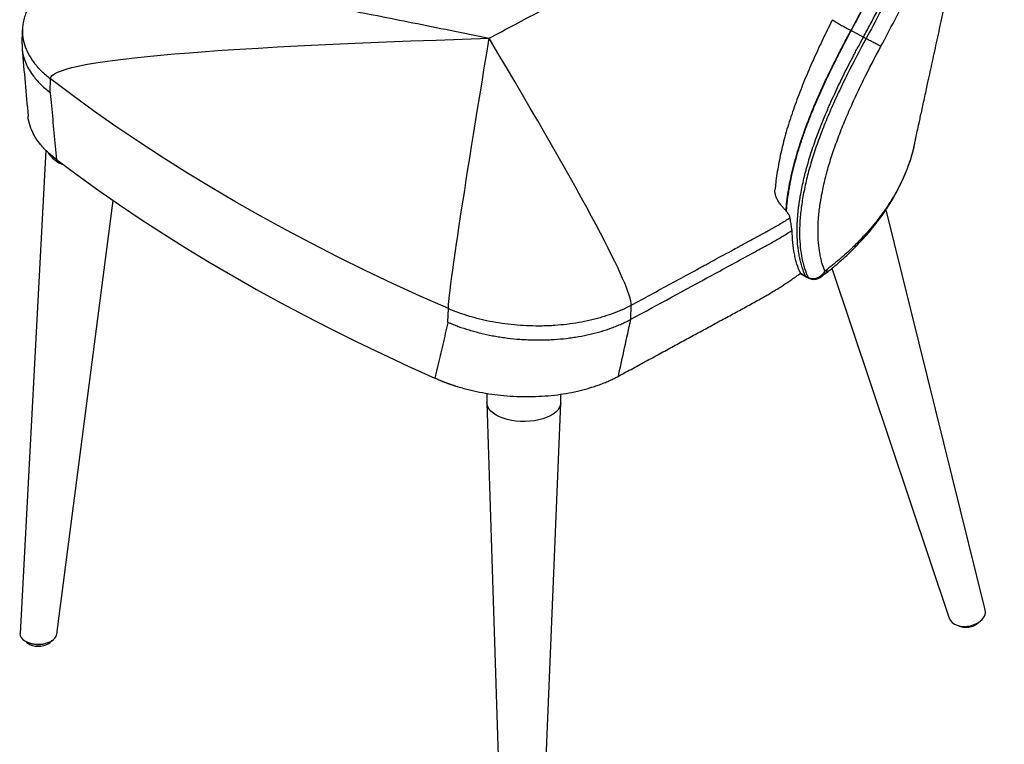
# Model space of a CAD drawing. Header units: millimetres. Extents: x 77 to 196, y 92 to 180.
# Tile 18 of 21: x 166 to 196, y 136 to 158. Entities that reach past the tile are written whole.
import ezdxf

# ---------------------------------------------------------------- set-up
doc = ezdxf.new("R2010")
doc.units = ezdxf.units.MM

msp = doc.modelspace()

# ---------------------------------------------------------------- linework, layer by layer
at = {"color": 7, "linetype": 'Continuous', "lineweight": 25}
for p, q in [((165.837, 158.115), (165.824, 157.689)), ((165.842, 158.159), (165.837, 158.115)), ((165.845, 158.156), (165.845, 158.115)), ((191.289, 158.093), (191.281, 158.097)), ((191.661, 157.891), (191.743, 157.846)), ((166.687, 156.196), (166.7, 156.611)), ((193.227, 154.611), (193.213, 154.541)), ((166.56, 154.42), (165.766, 139.591)), ((166.899, 139.568), (168.631, 152.873)), ((195.4, 140.311), (192.354, 152.594)), ((189.725, 150.64), (189.902, 150.535)), ((190.693, 150.795), (194.297, 140.055)), ((184.519, 149.229), (184.532, 149.662)), ((178.905, 149.143), (178.917, 149.558)), ((180.1, 146.961), (180.099, 146.68)), ((182.367, 146.67), (182.368, 146.931)), ((180.099, 146.669), (180.597, 131.017)), ((181.728, 131.019), (182.366, 146.659))]:
    msp.add_line(p, q, dxfattribs=at)
at = {"color": 8, "linetype": 'Continuous', "lineweight": 25}
msp.add_line((189.901, 150.535), (189.886, 150.554), dxfattribs=at)
at = {"color": 7, "linetype": 'Continuous', "lineweight": 25, "flags": 128}
for points in [[(191.289, 158.093), (191.475, 157.992), (191.661, 157.891)], [(178.917, 149.558), (178.054, 149.94), (177.202, 150.331), (176.363, 150.73), (175.537, 151.137), (174.723, 151.552), (173.923, 151.976), (173.136, 152.406), (172.363, 152.845), (171.603, 153.291), (170.858, 153.745), (170.128, 154.205), (169.412, 154.673), (168.711, 155.147), (168.025, 155.629), (167.355, 156.117), (166.7, 156.611)], [(166.89, 154.13), (167.518, 153.663), (168.16, 153.201), (168.816, 152.745), (169.485, 152.296), (170.168, 151.853), (170.864, 151.416), (171.573, 150.985), (172.295, 150.562), (173.029, 150.145), (173.776, 149.735), (174.535, 149.332), (175.306, 148.936), (176.089, 148.547), (176.883, 148.166), (177.688, 147.792), (178.504, 147.426)], [(189.886, 150.554), (189.793, 150.609), (189.725, 150.65)], [(182.367, 146.67), (182.366, 146.657), (182.354, 146.584), (182.324, 146.512), (182.276, 146.444), (182.213, 146.378), (182.133, 146.318), (182.04, 146.263), (181.934, 146.214), (181.817, 146.173), (181.69, 146.14), (181.557, 146.115), (181.418, 146.099), (181.276, 146.092), (181.134, 146.094), (180.993, 146.106), (180.856, 146.126), (180.725, 146.155), (180.602, 146.192), (180.489, 146.237), (180.388, 146.289), (180.3, 146.347), (180.226, 146.41), (180.169, 146.477), (180.128, 146.547), (180.105, 146.62), (180.099, 146.68)]]:
    msp.add_lwpolyline(points, dxfattribs=at)
at = {"color": 7, "linetype": 'Continuous', "lineweight": 25}
for centre, radius, start, end in [((167.404, 154.845), 0.923, 212.9846, 250.6906), ((166.325, 140.007), 0.759, 250.32, 290.6114)]:
    msp.add_arc(centre, radius, start, end, dxfattribs=at)
at = {"color": 8, "linetype": 'Continuous', "lineweight": 25}
msp.add_arc((190.067, 150.613), 0.144, 222.2186, 248.7568, dxfattribs=at)
at = {"color": 7, "linetype": 'Continuous', "lineweight": 25}
for centre, major_axis, ratio, start_param, end_param in [((194.846, 140.193), (0.558, 0.103), 0.671115, 3.236315, 6.323467), ((166.333, 139.586), (0.568, 0.009), 0.57813, 3.101817, 6.199166)]:
    msp.add_ellipse(centre, major_axis=major_axis, ratio=ratio, start_param=start_param, end_param=end_param, dxfattribs=at)
for points, knots in [([(193.229, 154.611), (193.233, 154.626), (193.241, 154.666), (193.254, 154.725), (193.279, 154.839), (193.317, 155.014), (193.364, 155.226), (193.409, 155.432), (193.451, 155.627), (193.498, 155.841), (193.548, 156.068), (193.596, 156.292), (193.651, 156.545), (193.713, 156.827), (193.782, 157.146), (193.852, 157.468), (193.925, 157.806), (194.001, 158.155), (194.081, 158.523), (194.163, 158.9), (194.244, 159.27), (194.319, 159.615), (194.39, 159.938), (194.46, 160.262), (194.536, 160.608), (194.613, 160.962), (194.69, 161.318), (194.766, 161.67), (194.842, 162.015), (194.913, 162.343), (194.978, 162.643), (195.046, 162.956), (195.121, 163.3), (195.207, 163.695), (195.302, 164.127), (195.399, 164.577), (195.496, 165.02), (195.588, 165.445), (195.678, 165.857), (195.763, 166.248), (195.843, 166.613), (195.916, 166.951), (195.963, 167.167), (195.986, 167.272), (195.986, 167.272)], [0, 0, 0, 0, 0.003664, 0.009379, 0.013927, 0.030705, 0.050762, 0.064284, 0.079807, 0.096876, 0.114964, 0.133355, 0.149862, 0.174871, 0.199165, 0.225227, 0.252343, 0.279918, 0.307963, 0.338717, 0.369418, 0.396806, 0.420795, 0.44585, 0.472789, 0.501852, 0.52981, 0.557625, 0.585228, 0.611344, 0.634828, 0.655963, 0.68475, 0.716962, 0.751362, 0.787321, 0.822425, 0.856636, 0.888737, 0.920328, 0.949133, 0.974854, 0.999874, 1, 1, 1, 1]), ([(191.281, 158.097), (191.421, 158.358), (191.56, 158.62), (191.764, 159.015), (191.831, 159.147), (191.931, 159.345), (191.964, 159.412), (192.031, 159.544), (192.064, 159.611), (192.227, 159.943), (192.356, 160.21), (192.609, 160.747), (192.732, 161.017), (192.853, 161.287)], [0, 0, 0, 0, 0.25, 0.25, 0.375, 0.375, 0.4375, 0.4375, 0.5, 0.5, 0.75, 0.75, 1, 1, 1, 1]), ([(191.289, 158.093), (191.357, 158.219), (191.426, 158.348), (191.53, 158.546), (191.565, 158.612), (191.635, 158.746), (191.67, 158.813), (191.772, 159.011), (191.839, 159.143), (191.922, 159.306), (191.938, 159.338), (191.958, 159.379), (191.963, 159.388), (191.971, 159.405), (191.976, 159.414), (191.989, 159.439), (191.997, 159.456), (192.04, 159.542), (192.073, 159.61), (192.24, 159.948), (192.368, 160.213), (192.521, 160.539), (192.551, 160.603), (192.585, 160.676), (192.589, 160.685), (192.597, 160.702), (192.601, 160.711), (192.613, 160.737), (192.637, 160.789), (192.661, 160.84), (192.739, 161.012), (192.801, 161.149), (192.862, 161.284)], [0, 0, 0, 0, 0.125, 0.125, 0.1875, 0.1875, 0.25, 0.25, 0.375, 0.375, 0.40625, 0.40625, 0.414062, 0.414062, 0.421875, 0.421875, 0.4375, 0.4375, 0.5, 0.5, 0.75, 0.75, 0.8125, 0.8125, 0.820313, 0.820313, 0.828125, 0.828125, 0.84375, 0.875, 0.875, 1, 1, 1, 1]), ([(191.661, 157.891), (191.731, 158.019), (191.801, 158.15), (191.943, 158.415), (192.015, 158.552), (192.154, 158.819), (192.222, 158.952), (192.306, 159.117), (192.323, 159.15), (192.344, 159.191), (192.349, 159.2), (192.357, 159.217), (192.362, 159.226), (192.375, 159.252), (192.384, 159.269), (192.427, 159.355), (192.461, 159.423), (192.631, 159.765), (192.762, 160.034), (192.917, 160.362), (192.948, 160.428), (192.982, 160.501), (192.987, 160.51), (192.995, 160.527), (192.999, 160.536), (193.011, 160.562), (193.019, 160.58), (193.044, 160.632), (193.06, 160.667), (193.14, 160.841), (193.203, 160.978), (193.265, 161.115)], [0, 0, 0, 0, 0.125, 0.125, 0.25, 0.25, 0.375, 0.375, 0.40625, 0.40625, 0.414062, 0.414062, 0.421875, 0.421875, 0.4375, 0.4375, 0.5, 0.5, 0.75, 0.75, 0.8125, 0.8125, 0.820312, 0.820312, 0.828125, 0.828125, 0.84375, 0.84375, 0.875, 0.875, 1, 1, 1, 1]), ([(193.353, 161.076), (193.23, 160.802), (193.103, 160.529), (192.845, 159.986), (192.713, 159.715), (192.512, 159.311), (192.444, 159.177), (192.307, 158.909), (192.238, 158.775), (192.029, 158.375), (191.887, 158.11), (191.743, 157.846)], [0, 0, 0, 0, 0.25, 0.25, 0.5, 0.5, 0.625, 0.625, 0.75, 0.75, 1, 1, 1, 1]), ([(192.199, 157.611), (192.342, 157.877), (192.483, 158.145), (192.759, 158.683), (192.894, 158.953), (193.16, 159.497), (193.29, 159.769), (193.545, 160.317), (193.67, 160.592), (193.791, 160.869)], [0, 0, 0, 0, 0.25, 0.25, 0.5, 0.5, 0.75, 0.75, 1, 1, 1, 1]), ([(167.177, 159.841), (167.092, 159.794), (166.935, 159.707), (166.741, 159.574), (166.59, 159.458), (166.466, 159.35), (166.361, 159.248), (166.271, 159.15), (166.205, 159.068), (166.154, 159), (166.112, 158.939), (166.067, 158.869), (166.016, 158.779), (165.958, 158.66), (165.901, 158.508), (165.855, 158.338), (165.846, 158.217), (165.842, 158.159)], [0, 0, 0, 0, 0.107191, 0.198798, 0.275306, 0.33688, 0.405956, 0.46349, 0.511802, 0.546672, 0.580764, 0.616279, 0.665729, 0.731211, 0.812465, 0.909444, 1, 1, 1, 1]), ([(190.709, 158.425), (190.701, 158.409), (190.648, 158.301), (190.549, 158.103), (190.415, 157.826), (190.281, 157.543), (190.147, 157.25), (190.014, 156.951), (189.886, 156.65), (189.763, 156.348), (189.646, 156.046), (189.535, 155.743), (189.431, 155.439), (189.335, 155.135), (189.249, 154.836), (189.173, 154.543), (189.107, 154.257), (189.051, 153.973), (189.004, 153.692), (188.969, 153.44), (188.955, 153.285), (188.949, 153.219)], [0, 0, 0, 0, 0.008453, 0.058468, 0.107241, 0.158466, 0.212091, 0.266469, 0.321754, 0.377078, 0.433296, 0.490287, 0.547921, 0.606119, 0.665352, 0.722185, 0.77976, 0.838033, 0.896977, 0.956559, 1, 1, 1, 1]), ([(189.284, 152.556), (189.298, 152.748), (189.322, 152.948), (189.388, 153.36), (189.43, 153.573), (189.535, 154.014), (189.596, 154.238), (189.737, 154.692), (189.816, 154.924), (189.991, 155.394), (190.087, 155.633), (190.217, 155.938), (190.244, 155.999), (190.297, 156.121), (190.325, 156.182), (190.407, 156.366), (190.464, 156.488), (190.639, 156.856), (190.76, 157.103), (190.95, 157.474), (191.015, 157.598), (191.113, 157.785), (191.146, 157.847), (191.213, 157.972), (191.247, 158.035), (191.281, 158.097)], [0, 0, 0, 0, 0.125, 0.125, 0.25, 0.25, 0.375, 0.375, 0.5, 0.5, 0.625, 0.625, 0.65625, 0.65625, 0.6875, 0.6875, 0.75, 0.75, 0.875, 0.875, 0.9375, 0.9375, 0.96875, 0.96875, 1, 1, 1, 1]), ([(189.298, 152.541), (189.3, 152.564), (189.301, 152.588), (189.304, 152.618), (189.304, 152.624), (189.305, 152.636), (189.306, 152.642), (189.308, 152.661), (189.309, 152.673), (189.314, 152.734), (189.32, 152.783), (189.326, 152.838), (189.327, 152.844), (189.328, 152.856), (189.329, 152.863), (189.331, 152.882), (189.333, 152.894), (189.338, 152.932), (189.341, 152.957), (189.348, 153.007), (189.352, 153.033), (189.357, 153.07), (189.359, 153.083), (189.363, 153.109), (189.365, 153.122), (189.375, 153.186), (189.384, 153.238), (189.403, 153.342), (189.412, 153.395), (189.444, 153.554), (189.467, 153.662), (189.495, 153.781), (189.497, 153.788), (189.5, 153.802), (189.502, 153.808), (189.507, 153.829), (189.51, 153.842), (189.52, 153.883), (189.527, 153.911), (189.541, 153.967), (189.548, 153.995), (189.56, 154.037), (189.563, 154.051), (189.571, 154.079), (189.575, 154.093), (189.609, 154.219), (189.642, 154.332), (189.712, 154.56), (189.749, 154.674), (189.808, 154.848), (189.828, 154.907), (189.87, 155.024), (189.891, 155.083), (189.935, 155.201), (189.957, 155.26), (189.991, 155.349), (190.003, 155.379), (190.027, 155.44), (190.039, 155.47), (190.099, 155.621), (190.149, 155.741), (190.213, 155.893), (190.226, 155.924), (190.253, 155.985), (190.266, 156.016), (190.306, 156.108), (190.333, 156.169), (190.389, 156.292), (190.416, 156.353), (190.473, 156.476), (190.502, 156.537), (190.588, 156.722), (190.648, 156.845), (190.77, 157.093), (190.832, 157.217), (190.927, 157.404), (190.959, 157.466), (191.007, 157.559), (191.023, 157.591), (191.056, 157.654), (191.072, 157.685), (191.155, 157.842), (191.221, 157.967), (191.289, 158.093)], [0, 0, 0, 0, 0.015625, 0.015625, 0.019531, 0.019531, 0.023438, 0.023438, 0.03125, 0.03125, 0.0625, 0.0625, 0.066406, 0.066406, 0.070313, 0.070313, 0.078125, 0.078125, 0.09375, 0.09375, 0.109375, 0.109375, 0.117187, 0.117187, 0.125, 0.125, 0.15625, 0.15625, 0.1875, 0.1875, 0.25, 0.25, 0.253906, 0.253906, 0.257812, 0.257812, 0.265625, 0.265625, 0.28125, 0.28125, 0.296875, 0.296875, 0.304687, 0.304687, 0.3125, 0.3125, 0.375, 0.375, 0.4375, 0.4375, 0.46875, 0.46875, 0.5, 0.5, 0.53125, 0.53125, 0.546875, 0.546875, 0.5625, 0.5625, 0.625, 0.625, 0.640625, 0.640625, 0.65625, 0.65625, 0.6875, 0.6875, 0.71875, 0.71875, 0.75, 0.75, 0.8125, 0.8125, 0.875, 0.875, 0.90625, 0.90625, 0.921875, 0.921875, 0.9375, 0.9375, 1, 1, 1, 1]), ([(189.886, 150.554), (189.857, 150.616), (189.83, 150.681), (189.804, 150.754), (189.802, 150.76), (189.798, 150.773), (189.796, 150.779), (189.789, 150.797), (189.785, 150.81), (189.773, 150.847), (189.765, 150.872), (189.743, 150.949), (189.73, 151.001), (189.716, 151.06), (189.714, 151.068), (189.711, 151.081), (189.709, 151.088), (189.705, 151.109), (189.702, 151.123), (189.693, 151.166), (189.688, 151.194), (189.673, 151.28), (189.664, 151.338), (189.657, 151.4), (189.656, 151.404), (189.655, 151.412), (189.655, 151.416), (189.653, 151.427), (189.652, 151.435), (189.65, 151.458), (189.648, 151.474), (189.643, 151.521), (189.64, 151.552), (189.633, 151.647), (189.63, 151.711), (189.627, 151.782), (189.627, 151.791), (189.626, 151.808), (189.626, 151.816), (189.626, 151.841), (189.625, 151.858), (189.625, 151.908), (189.624, 151.941), (189.625, 151.991), (189.625, 152.009), (189.626, 152.043), (189.626, 152.06), (189.627, 152.112), (189.629, 152.146), (189.631, 152.19), (189.631, 152.199), (189.632, 152.216), (189.632, 152.225), (189.634, 152.252), (189.635, 152.27), (189.638, 152.323), (189.641, 152.358), (189.645, 152.403), (189.645, 152.412), (189.647, 152.431), (189.648, 152.44), (189.65, 152.467), (189.652, 152.485), (189.657, 152.54), (189.661, 152.577), (189.668, 152.632), (189.67, 152.651), (189.675, 152.689), (189.677, 152.707), (189.685, 152.764), (189.69, 152.802), (189.698, 152.858), (189.701, 152.878), (189.708, 152.917), (189.711, 152.936), (189.72, 152.994), (189.727, 153.033), (189.748, 153.15), (189.763, 153.229), (189.797, 153.39), (189.815, 153.472), (189.838, 153.567), (189.84, 153.577), (189.845, 153.597), (189.848, 153.608), (189.855, 153.638), (189.86, 153.659), (189.876, 153.721), (189.887, 153.763), (189.904, 153.827), (189.91, 153.847), (189.921, 153.889), (189.927, 153.91), (189.945, 153.973), (189.957, 154.016), (190.019, 154.228), (190.074, 154.399), (190.164, 154.661), (190.195, 154.749), (190.26, 154.925), (190.294, 155.014), (190.338, 155.126), (190.347, 155.149), (190.365, 155.194), (190.374, 155.217), (190.401, 155.285), (190.419, 155.33), (190.475, 155.466), (190.514, 155.557), (190.573, 155.695), (190.593, 155.741), (190.633, 155.833), (190.654, 155.879), (190.716, 156.018), (190.758, 156.11), (190.888, 156.388), (190.977, 156.574), (191.163, 156.948), (191.259, 157.135), (191.382, 157.37), (191.407, 157.418), (191.457, 157.512), (191.482, 157.56), (191.558, 157.702), (191.609, 157.797), (191.661, 157.891)], [0.0177991, 0.0177991, 0.0177991, 0.0177991, 0.0625, 0.0625, 0.0664062, 0.0664062, 0.0703125, 0.0703125, 0.078125, 0.078125, 0.09375, 0.09375, 0.125, 0.125, 0.1289062, 0.1289062, 0.1328125, 0.1328125, 0.140625, 0.140625, 0.15625, 0.15625, 0.1875, 0.1875, 0.1894531, 0.1894531, 0.1914062, 0.1914062, 0.1953125, 0.1953125, 0.203125, 0.203125, 0.21875, 0.21875, 0.25, 0.25, 0.2539062, 0.2539062, 0.2578125, 0.2578125, 0.265625, 0.265625, 0.28125, 0.28125, 0.2890625, 0.2890625, 0.296875, 0.296875, 0.3125, 0.3125, 0.3164062, 0.3164062, 0.3203125, 0.3203125, 0.328125, 0.328125, 0.34375, 0.34375, 0.3476562, 0.3476562, 0.3515625, 0.3515625, 0.359375, 0.359375, 0.375, 0.375, 0.3828125, 0.3828125, 0.390625, 0.390625, 0.40625, 0.40625, 0.4140625, 0.4140625, 0.421875, 0.421875, 0.4375, 0.4375, 0.46875, 0.46875, 0.5, 0.5, 0.5039062, 0.5039062, 0.5078125, 0.5078125, 0.515625, 0.515625, 0.53125, 0.53125, 0.5390625, 0.5390625, 0.546875, 0.546875, 0.5625, 0.5625, 0.625, 0.625, 0.65625, 0.65625, 0.6875, 0.6875, 0.6953125, 0.6953125, 0.703125, 0.703125, 0.71875, 0.71875, 0.75, 0.75, 0.765625, 0.765625, 0.78125, 0.78125, 0.8125, 0.8125, 0.875, 0.875, 0.9375, 0.9375, 0.953125, 0.953125, 0.96875, 0.96875, 1, 1, 1, 1]), ([(191.743, 157.846), (191.542, 157.477), (191.348, 157.111), (191.12, 156.653), (191.075, 156.562), (190.986, 156.379), (190.942, 156.287), (190.813, 156.014), (190.732, 155.833), (190.576, 155.476), (190.502, 155.299), (190.363, 154.948), (190.298, 154.774), (190.206, 154.515), (190.177, 154.428), (190.121, 154.257), (190.094, 154.172), (190.017, 153.919), (189.971, 153.754), (189.911, 153.509), (189.892, 153.428), (189.856, 153.268), (189.84, 153.189), (189.795, 152.954), (189.771, 152.802), (189.742, 152.578), (189.734, 152.505), (189.72, 152.36), (189.714, 152.289), (189.701, 152.08), (189.698, 151.945), (189.705, 151.557), (189.73, 151.318), (189.785, 151.045), (189.797, 150.992), (189.824, 150.888), (189.839, 150.838), (189.886, 150.692), (189.921, 150.601), (189.961, 150.516)], [0, 0, 0, 0, 0.125, 0.125, 0.15625, 0.15625, 0.1875, 0.1875, 0.25, 0.25, 0.3125, 0.3125, 0.375, 0.375, 0.40625, 0.40625, 0.4375, 0.4375, 0.5, 0.5, 0.53125, 0.53125, 0.5625, 0.5625, 0.625, 0.625, 0.65625, 0.65625, 0.6875, 0.6875, 0.75, 0.75, 0.875, 0.875, 0.90625, 0.90625, 0.9375, 0.9375, 1, 1, 1, 1]), ([(192.199, 157.611), (192.183, 157.618), (192.158, 157.63), (192.094, 157.661), (192.056, 157.68), (191.971, 157.724), (191.925, 157.748), (191.833, 157.797), (191.786, 157.822), (191.743, 157.846)], [0, 0, 0, 0, 0.25, 0.25, 0.5, 0.5, 0.75, 0.75, 1, 1, 1, 1]), ([(165.832, 157.689), (165.829, 157.632), (165.823, 157.509), (165.861, 157.319), (165.925, 157.119), (166.022, 156.92), (166.168, 156.696), (166.34, 156.497), (166.526, 156.32), (166.631, 156.236), (166.686, 156.197), (166.687, 156.196)], [0, 0, 0, 0, 0.1074, 0.23399, 0.36058, 0.490859, 0.621137, 0.807833, 0.902662, 0.997475, 1, 1, 1, 1]), ([(165.829, 157.532), (165.86, 157.185), (165.921, 156.496), (165.984, 155.809), (166.015, 155.468)], [0, 0, 0, 0, 0.504456, 1, 1, 1, 1]), ([(190.48, 150.711), (190.446, 150.79), (190.415, 150.876), (190.375, 151.014), (190.363, 151.061), (190.34, 151.159), (190.33, 151.209), (190.285, 151.465), (190.266, 151.689), (190.267, 152.055), (190.271, 152.182), (190.286, 152.379), (190.292, 152.446), (190.307, 152.582), (190.316, 152.652), (190.346, 152.862), (190.37, 153.006), (190.415, 153.227), (190.431, 153.302), (190.465, 153.453), (190.484, 153.529), (190.542, 153.76), (190.587, 153.916), (190.66, 154.154), (190.685, 154.234), (190.739, 154.396), (190.767, 154.477), (190.853, 154.721), (190.915, 154.885), (191.046, 155.216), (191.115, 155.382), (191.261, 155.719), (191.337, 155.889), (191.457, 156.146), (191.498, 156.232), (191.581, 156.405), (191.622, 156.491), (191.835, 156.921), (192.014, 157.265), (192.199, 157.611)], [0, 0, 0, 0, 0.0625, 0.0625, 0.09375, 0.09375, 0.125, 0.125, 0.25, 0.25, 0.3125, 0.3125, 0.34375, 0.34375, 0.375, 0.375, 0.4375, 0.4375, 0.46875, 0.46875, 0.5, 0.5, 0.5625, 0.5625, 0.59375, 0.59375, 0.625, 0.625, 0.6875, 0.6875, 0.75, 0.75, 0.8125, 0.8125, 0.84375, 0.84375, 0.875, 0.875, 1, 1, 1, 1]), ([(166.687, 156.196), (166.688, 156.186), (166.689, 156.177), (166.69, 156.168), (166.703, 156.04), (166.715, 155.911), (166.728, 155.782), (166.755, 155.507), (166.782, 155.232), (166.809, 154.956), (166.836, 154.681), (166.863, 154.405), (166.89, 154.13)], [0, 0, 0, 0, 0.00061131, 0.00061131, 0.00061131, 0.00916374, 0.00916374, 0.00916374, 0.02749104, 0.02749104, 0.02749104, 0.04581808, 0.04581808, 0.04581808, 0.04581808]), ([(166.89, 154.13), (166.791, 154.209), (166.595, 154.366), (166.364, 154.623), (166.184, 154.891), (166.07, 155.168), (166.015, 155.362), (166.016, 155.462), (166.016, 155.468)], [0, 0, 0, 0, 0.19783, 0.394492, 0.59265, 0.790194, 0.986944, 1, 1, 1, 1]), ([(190.451, 150.601), (190.456, 150.605), (190.559, 150.682), (190.749, 150.838), (191.019, 151.07), (191.275, 151.309), (191.517, 151.552), (191.746, 151.801), (191.96, 152.055), (192.16, 152.314), (192.345, 152.576), (192.515, 152.843), (192.67, 153.113), (192.809, 153.386), (192.93, 153.655), (193.036, 153.919), (193.123, 154.173), (193.184, 154.378), (193.21, 154.499), (193.219, 154.539)], [0, 0, 0, 0, 0.003239, 0.069623, 0.135869, 0.202036, 0.268183, 0.334428, 0.401087, 0.467214, 0.533398, 0.599502, 0.665417, 0.731042, 0.796029, 0.859514, 0.918359, 0.973284, 1, 1, 1, 1]), ([(189.284, 152.556), (189.26, 152.583), (189.21, 152.638), (189.134, 152.726), (189.062, 152.824), (189.002, 152.93), (188.962, 153.035), (188.941, 153.132), (188.946, 153.192), (188.948, 153.219)], [0, 0, 0, 0, 0.118734, 0.237665, 0.39445, 0.551325, 0.709584, 0.867875, 1, 1, 1, 1]), ([(189.41, 152.346), (189.408, 152.361), (189.404, 152.377), (189.39, 152.411), (189.381, 152.428), (189.365, 152.453), (189.359, 152.461), (189.348, 152.478), (189.342, 152.486), (189.324, 152.51), (189.311, 152.525), (189.298, 152.541)], [0, 0, 0, 0, 0.25, 0.25, 0.5, 0.5, 0.625, 0.625, 0.75, 0.75, 1, 1, 1, 1]), ([(184.532, 149.662), (184.939, 149.884), (185.551, 150.216), (186.264, 150.604), (186.583, 150.777), (186.704, 150.843), (186.726, 150.855), (186.737, 150.861), (186.743, 150.864), (186.746, 150.866), (186.747, 150.866), (186.748, 150.867), (186.748, 150.867), (186.748, 150.867), (186.797, 150.894), (186.938, 150.97), (187.402, 151.223), (187.717, 151.394), (187.831, 151.456), (187.849, 151.466), (187.854, 151.468), (187.855, 151.469), (187.856, 151.469), (187.856, 151.469), (187.856, 151.47), (187.856, 151.47), (187.856, 151.47), (187.856, 151.47), (187.856, 151.47), (187.869, 151.477), (187.984, 151.539), (188.15, 151.629), (188.315, 151.719), (188.382, 151.756), (188.4, 151.765), (188.405, 151.768), (188.408, 151.77), (188.409, 151.77), (188.41, 151.771), (188.41, 151.771), (188.411, 151.771), (188.423, 151.778), (188.481, 151.81), (188.607, 151.878), (188.672, 151.913), (188.686, 151.921), (188.687, 151.922), (188.687, 151.922), (188.688, 151.922), (188.688, 151.922), (188.688, 151.922), (188.688, 151.922), (188.688, 151.922), (188.692, 151.924), (188.71, 151.934), (188.757, 151.96), (188.824, 151.997), (188.886, 152.032), (188.927, 152.055), (188.946, 152.066), (188.956, 152.072), (188.96, 152.074), (188.963, 152.076), (188.964, 152.077), (189.016, 152.107), (189.167, 152.195), (189.314, 152.285), (189.41, 152.346)], [0, 0, 0, 0, 0.25, 0.375, 0.4375, 0.445312, 0.449219, 0.451172, 0.452148, 0.452637, 0.452881, 0.453003, 0.453003, 0.453125, 0.453125, 0.46875, 0.5, 0.625, 0.65625, 0.671875, 0.675781, 0.677734, 0.678711, 0.679199, 0.679443, 0.679504, 0.679504, 0.679565, 0.679565, 0.679687, 0.6875, 0.75, 0.78125, 0.789062, 0.791016, 0.791992, 0.79248, 0.792725, 0.792725, 0.792847, 0.792847, 0.792969, 0.796875, 0.8125, 0.84375, 0.847656, 0.848633, 0.849121, 0.849365, 0.849426, 0.849426, 0.849487, 0.849487, 0.849609, 0.851562, 0.859375, 0.875, 0.890625, 0.898437, 0.902344, 0.904297, 0.905273, 0.905273, 0.90625, 0.90625, 0.9375, 1, 1, 1, 1]), ([(184.519, 149.229), (185.351, 149.681), (186.182, 150.133), (187.221, 150.698), (187.429, 150.811), (187.845, 151.037), (188.053, 151.15), (188.312, 151.291), (188.364, 151.32), (188.468, 151.376), (188.52, 151.405), (188.624, 151.461), (188.676, 151.489), (188.779, 151.545), (188.831, 151.574), (188.932, 151.632), (188.983, 151.661), (189.083, 151.72), (189.132, 151.75), (189.28, 151.839), (189.377, 151.899), (189.472, 151.96)], [0, 0, 0, 0, 0.5, 0.5, 0.625, 0.625, 0.75, 0.75, 0.78125, 0.78125, 0.8125, 0.8125, 0.84375, 0.84375, 0.875, 0.875, 0.90625, 0.90625, 0.9375, 0.9375, 1, 1, 1, 1]), ([(189.725, 150.65), (189.686, 150.735), (189.652, 150.827), (189.606, 150.974), (189.592, 151.025), (189.565, 151.129), (189.554, 151.182), (189.5, 151.457), (189.475, 151.698), (189.472, 151.96)], [0, 0, 0, 0, 0.25, 0.25, 0.375, 0.375, 0.5, 0.5, 1, 1, 1, 1]), ([(184.139, 147.484), (184.286, 147.564), (184.579, 147.723), (185.017, 147.961), (185.451, 148.197), (185.808, 148.391), (186.088, 148.544), (186.292, 148.655), (186.496, 148.766), (186.699, 148.876), (186.902, 148.986), (187.104, 149.096), (187.305, 149.205), (187.506, 149.314), (187.705, 149.423), (187.905, 149.532), (188.104, 149.639), (188.302, 149.748), (188.477, 149.844), (188.629, 149.929), (188.757, 150.004), (188.885, 150.081), (189.015, 150.16), (189.144, 150.241), (189.273, 150.325), (189.402, 150.412), (189.521, 150.493), (189.63, 150.571), (189.696, 150.618), (189.729, 150.643)], [0, 0, 0, 0, 0.077427, 0.154221, 0.230379, 0.305901, 0.341882, 0.377749, 0.413502, 0.449141, 0.484666, 0.520077, 0.555373, 0.590558, 0.625625, 0.660561, 0.69541, 0.730212, 0.765105, 0.787933, 0.811186, 0.834845, 0.858924, 0.883417, 0.908325, 0.933653, 0.959393, 0.979324, 1, 1, 1, 1]), ([(189.961, 150.516), (189.95, 150.52), (189.938, 150.525), (189.913, 150.538), (189.9, 150.545), (189.886, 150.554)], [0, 0, 0, 0, 0.5, 0.5, 1, 1, 1, 1]), ([(189.961, 150.516), (189.981, 150.505), (190.003, 150.497), (190.037, 150.488), (190.048, 150.486), (190.072, 150.482), (190.084, 150.481), (190.108, 150.48), (190.121, 150.481), (190.145, 150.482), (190.158, 150.484), (190.194, 150.49), (190.219, 150.496), (190.267, 150.514), (190.29, 150.525), (190.335, 150.552), (190.357, 150.568), (190.397, 150.603), (190.416, 150.622), (190.442, 150.654), (190.45, 150.665), (190.462, 150.682), (190.466, 150.687), (190.473, 150.699), (190.477, 150.705), (190.48, 150.711)], [0, 0, 0, 0, 0.125, 0.125, 0.1875, 0.1875, 0.25, 0.25, 0.3125, 0.3125, 0.375, 0.375, 0.5, 0.5, 0.625, 0.625, 0.75, 0.75, 0.875, 0.875, 0.9375, 0.9375, 0.96875, 0.96875, 1, 1, 1, 1]), ([(190.362, 150.535), (190.374, 150.543), (190.404, 150.565), (190.433, 150.588), (190.45, 150.602)], [0, 0, 0, 0, 0.38028, 1, 1, 1, 1]), ([(189.902, 150.535), (189.918, 150.526), (189.956, 150.503), (189.994, 150.488), (190.015, 150.479)], [0, 0, 0, 0, 0.424636, 1, 1, 1, 1]), ([(190.016, 150.48), (190.034, 150.473), (190.074, 150.459), (190.14, 150.454), (190.209, 150.461), (190.277, 150.483), (190.329, 150.508), (190.355, 150.53), (190.363, 150.536)], [0, 0, 0, 0, 0.157038, 0.340429, 0.532986, 0.723586, 0.918499, 1, 1, 1, 1]), ([(184.532, 149.662), (184.35, 149.563), (184.155, 149.476), (183.841, 149.36), (183.733, 149.325), (183.566, 149.275), (183.51, 149.259), (183.395, 149.229), (183.337, 149.214), (183.044, 149.146), (182.804, 149.104), (182.433, 149.06), (182.308, 149.049), (182.118, 149.036), (182.054, 149.032), (181.926, 149.027), (181.862, 149.025), (181.542, 149.02), (181.288, 149.028), (180.908, 149.06), (180.782, 149.073), (180.529, 149.107), (180.404, 149.127), (180.16, 149.172), (180.039, 149.198), (179.862, 149.24), (179.803, 149.255), (179.687, 149.287), (179.63, 149.303), (179.344, 149.388), (179.124, 149.468), (178.917, 149.558)], [0, 0, 0, 0, 0.125, 0.125, 0.1875, 0.1875, 0.21875, 0.21875, 0.25, 0.25, 0.375, 0.375, 0.4375, 0.4375, 0.46875, 0.46875, 0.5, 0.5, 0.625, 0.625, 0.6875, 0.6875, 0.75, 0.75, 0.8125, 0.8125, 0.84375, 0.84375, 0.875, 0.875, 1, 1, 1, 1]), ([(178.905, 149.143), (178.903, 149.135), (178.901, 149.127), (178.899, 149.12), (178.874, 149.013), (178.849, 148.906), (178.824, 148.799), (178.771, 148.57), (178.718, 148.341), (178.664, 148.112), (178.611, 147.883), (178.558, 147.654), (178.504, 147.426)], [0, 0, 0, 0, 0.00061131, 0.00061131, 0.00061131, 0.00916374, 0.00916374, 0.00916374, 0.02749104, 0.02749104, 0.02749104, 0.04581808, 0.04581808, 0.04581808, 0.04581808]), ([(178.905, 149.143), (178.918, 149.137), (178.931, 149.131), (178.957, 149.119), (178.996, 149.101), (179.035, 149.085), (179.115, 149.052), (179.169, 149.032), (179.332, 148.973), (179.443, 148.937), (179.615, 148.885), (179.673, 148.868), (179.79, 148.837), (179.849, 148.821), (180.029, 148.777), (180.15, 148.751), (180.333, 148.716), (180.394, 148.705), (180.517, 148.685), (180.579, 148.676), (180.766, 148.65), (180.891, 148.636), (181.081, 148.62), (181.145, 148.615), (181.273, 148.607), (181.338, 148.604), (181.53, 148.597), (181.659, 148.595), (181.852, 148.598), (181.916, 148.599), (182.043, 148.604), (182.106, 148.608), (182.296, 148.62), (182.421, 148.631), (182.607, 148.653), (182.668, 148.661), (182.791, 148.679), (182.852, 148.689), (183.034, 148.72), (183.153, 148.744), (183.327, 148.784), (183.384, 148.798), (183.497, 148.827), (183.553, 148.843), (183.718, 148.892), (183.826, 148.927), (183.983, 148.985), (184.035, 149.005), (184.137, 149.046), (184.187, 149.067), (184.286, 149.111), (184.334, 149.134), (184.428, 149.18), (184.474, 149.204), (184.519, 149.229)], [0, 0, 0, 0, 0.007813, 0.007813, 0.015625, 0.03125, 0.03125, 0.0625, 0.0625, 0.125, 0.125, 0.15625, 0.15625, 0.1875, 0.1875, 0.25, 0.25, 0.28125, 0.28125, 0.3125, 0.3125, 0.375, 0.375, 0.40625, 0.40625, 0.4375, 0.4375, 0.5, 0.5, 0.53125, 0.53125, 0.5625, 0.5625, 0.625, 0.625, 0.65625, 0.65625, 0.6875, 0.6875, 0.75, 0.75, 0.78125, 0.78125, 0.8125, 0.8125, 0.875, 0.875, 0.90625, 0.90625, 0.9375, 0.9375, 0.96875, 0.96875, 1, 1, 1, 1]), ([(178.504, 147.426), (178.517, 147.42), (178.542, 147.408), (178.58, 147.392), (178.617, 147.376), (178.654, 147.361), (178.69, 147.346), (178.725, 147.332), (178.759, 147.318), (178.793, 147.305), (178.826, 147.292), (178.858, 147.28), (178.889, 147.269), (178.92, 147.258), (178.95, 147.247), (178.979, 147.237), (179.007, 147.228), (179.034, 147.218), (179.06, 147.21), (179.085, 147.201), (179.11, 147.193), (179.133, 147.186), (179.21, 147.162), (179.34, 147.123), (179.522, 147.075), (179.698, 147.033), (179.939, 146.983), (180.245, 146.931), (180.628, 146.886), (181.009, 146.861), (181.4, 146.854), (181.787, 146.868), (182.17, 146.901), (182.534, 146.953), (182.796, 147.005), (182.964, 147.044), (183.046, 147.065), (183.128, 147.087), (183.209, 147.11), (183.288, 147.133), (183.366, 147.158), (183.443, 147.183), (183.519, 147.21), (183.594, 147.237), (183.667, 147.265), (183.738, 147.294), (183.809, 147.323), (183.878, 147.354), (183.945, 147.385), (184.011, 147.417), (184.076, 147.45), (184.118, 147.473), (184.139, 147.484)], [0, 0, 0, 0, 0.0077788, 0.0153741, 0.0227859, 0.0300143, 0.0370592, 0.0439208, 0.0505989, 0.0570937, 0.063405, 0.0695331, 0.0754777, 0.0812391, 0.0868171, 0.0922119, 0.0974233, 0.1024515, 0.1072964, 0.1119581, 0.1164365, 0.1207317, 0.1248437, 0.1586303, 0.1907241, 0.2211261, 0.2498369, 0.3141369, 0.3745179, 0.4384136, 0.4996466, 0.5645125, 0.6277831, 0.689469, 0.7495815, 0.7646133, 0.7796064, 0.7945611, 0.8094776, 0.8243559, 0.8391965, 0.8539993, 0.8687647, 0.8834928, 0.8981839, 0.912838, 0.9274555, 0.9420366, 0.9565813, 0.97109, 0.9855628, 1, 1, 1, 1]), ([(194.573, 139.835), (194.585, 139.828), (194.62, 139.809), (194.685, 139.789), (194.767, 139.776), (194.854, 139.775), (194.941, 139.788), (195.027, 139.813), (195.108, 139.852), (195.179, 139.9), (195.216, 139.939), (195.233, 139.958)], [0, 0, 0, 0, 0.0576827, 0.1698832, 0.2858031, 0.404237, 0.523962, 0.6450333, 0.7679319, 0.8931789, 1, 1, 1, 1]), ([(165.94, 139.346), (165.944, 139.341), (165.963, 139.318), (166.008, 139.284), (166.072, 139.246), (166.148, 139.218), (166.231, 139.2), (166.318, 139.193), (166.406, 139.197), (166.494, 139.214), (166.575, 139.242), (166.646, 139.281), (166.701, 139.322), (166.727, 139.355), (166.738, 139.368)], [0, 0, 0, 0, 0.023072, 0.105009, 0.191413, 0.282569, 0.376747, 0.471497, 0.566767, 0.663474, 0.762758, 0.854161, 0.941626, 1, 1, 1, 1])]:
    msp.add_open_spline(points, degree=3, knots=knots, dxfattribs=at)
at = {"color": 8, "linetype": 'Continuous', "lineweight": 25}
for points, knots in [([(180.17, 157.854), (180.435, 157.995), (180.951, 158.272), (181.707, 158.673), (182.425, 159.049), (183.104, 159.401), (183.742, 159.727), (184.338, 160.028), (184.893, 160.303), (185.411, 160.555), (185.895, 160.785), (186.344, 160.992), (186.758, 161.177), (187.134, 161.338), (187.471, 161.474), (187.77, 161.586), (188.03, 161.674), (188.245, 161.737), (188.418, 161.775), (188.553, 161.793), (188.651, 161.791), (188.71, 161.781), (188.732, 161.767), (188.737, 161.764)], [0, 0, 0, 0, 0.091822, 0.179223, 0.262204, 0.340766, 0.414913, 0.48344, 0.547714, 0.607738, 0.663518, 0.716067, 0.76421, 0.807959, 0.847327, 0.882334, 0.913007, 0.939388, 0.959184, 0.975752, 0.989218, 0.997425, 1, 1, 1, 1]), ([(167.175, 159.837), (167.187, 159.844), (167.224, 159.865), (167.32, 159.889), (167.472, 159.914), (167.679, 159.926), (167.944, 159.927), (168.273, 159.913), (168.668, 159.883), (169.121, 159.839), (169.632, 159.778), (170.197, 159.703), (170.814, 159.613), (171.484, 159.508), (172.21, 159.388), (172.997, 159.252), (173.846, 159.1), (174.759, 158.931), (175.729, 158.746), (176.757, 158.546), (177.843, 158.329), (178.987, 158.098), (179.769, 157.936), (180.17, 157.854)], [0, 0, 0, 0, 0.003335, 0.011277, 0.024484, 0.040867, 0.060527, 0.086738, 0.117255, 0.152111, 0.19133, 0.234926, 0.282014, 0.333343, 0.38892, 0.448748, 0.514183, 0.584053, 0.65836, 0.737107, 0.820295, 0.907925, 1, 1, 1, 1]), ([(190.713, 158.423), (190.712, 158.423), (190.706, 158.422), (190.73, 158.403), (190.785, 158.368), (190.873, 158.317), (190.987, 158.253), (191.123, 158.179), (191.228, 158.125), (191.281, 158.097)], [0, 0, 0, 0, 0.051794, 0.209828, 0.367863, 0.525897, 0.683931, 0.841966, 1, 1, 1, 1]), ([(165.845, 158.115), (165.842, 158.06), (165.835, 157.91), (165.891, 157.665), (166.005, 157.385), (166.181, 157.113), (166.407, 156.852), (166.602, 156.691), (166.7, 156.611)], [0, 0, 0, 0, 0.1041289, 0.2832315, 0.4621129, 0.6410514, 0.820347, 1, 1, 1, 1]), ([(193.213, 154.541), (193.21, 154.529), (193.188, 154.419), (193.127, 154.211), (193.031, 153.92), (192.914, 153.631), (192.779, 153.345), (192.627, 153.062), (192.456, 152.782), (192.268, 152.506), (192.032, 152.194), (191.74, 151.849), (191.379, 151.476), (190.984, 151.112), (190.693, 150.878), (190.547, 150.762)], [0, 0, 0, 0, 0.008812, 0.08063, 0.152536, 0.22437, 0.296292, 0.368134, 0.439975, 0.512165, 0.584354, 0.687737, 0.79112, 0.89556, 1, 1, 1, 1]), ([(190.362, 150.538), (190.384, 150.556), (190.436, 150.598), (190.467, 150.668), (190.48, 150.71), (190.48, 150.711)], [0, 0, 0, 0, 0.4235283, 0.9960801, 1, 1, 1, 1]), ([(190.547, 150.762), (190.54, 150.738), (190.526, 150.69), (190.492, 150.636), (190.462, 150.613), (190.449, 150.603)], [0, 0, 0, 0, 0.369212, 0.738425, 1, 1, 1, 1])]:
    msp.add_open_spline(points, degree=3, knots=knots, dxfattribs=at)
at = {"color": 7, "linetype": 'Continuous', "lineweight": 25}
for points in [[(166.7, 156.611), (166.716, 157.164), (171.206, 157.579), (180.17, 157.854)], [(178.917, 149.558), (178.934, 150.111), (179.351, 152.877), (180.17, 157.854)], [(184.532, 149.662), (184.548, 150.215), (183.094, 152.946), (180.17, 157.854)], [(189.298, 152.541), (189.293, 152.546), (189.289, 152.551), (189.284, 152.556)], [(189.472, 151.96), (189.448, 152.085), (189.427, 152.214), (189.41, 152.346)], [(189.729, 150.643), (189.728, 150.645), (189.726, 150.647), (189.725, 150.65)], [(190.547, 150.762), (190.525, 150.745), (190.502, 150.728), (190.48, 150.711)], [(184.139, 147.484), (184.265, 148.065), (184.392, 148.647), (184.519, 149.229)]]:
    msp.add_open_spline(points, degree=3, dxfattribs=at)

doc.saveas('drawing.dxf')
